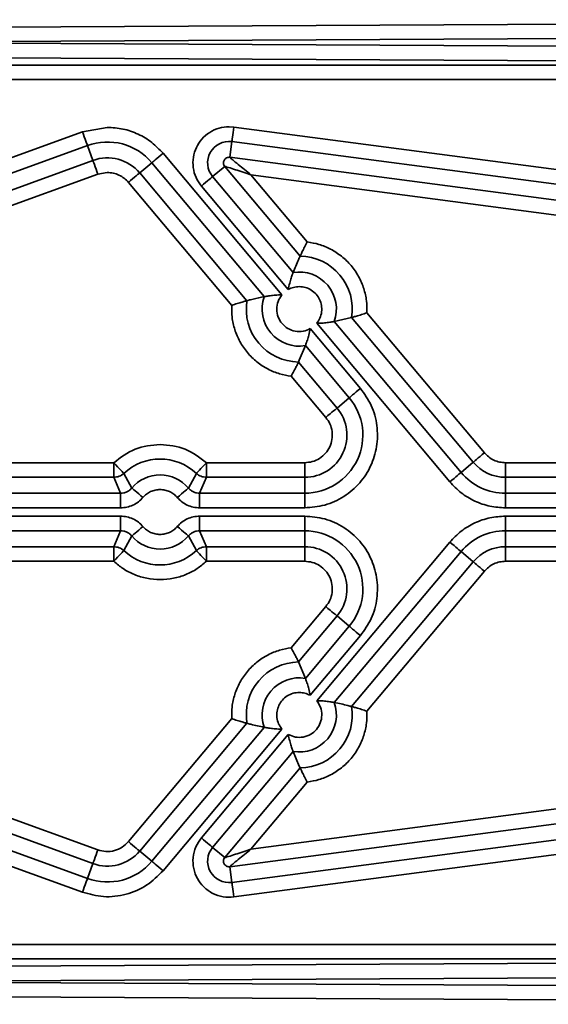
# Model space of a CAD drawing. Header units: millimetres. Extents: x 5 to 517, y 5 to 292.
# Tile 87 of 98: x 214.47 to 221.68, y 234.65 to 248.1. Entities that reach past the tile are written whole.
import ezdxf

# ---------------------------------------------------------------- set-up
doc = ezdxf.new("R2010")
doc.units = ezdxf.units.MM

msp = doc.modelspace()

# ---------------------------------------------------------------- linework, layer by layer
at = {"color": 7, "linetype": 'Continuous', "lineweight": 35}
for p, q in [((233.3227, 248.0989), (210.9679, 247.9822)), ((212.1034, 247.7883), (233.2942, 247.8989)), ((233.2942, 247.6777), (212.1034, 247.7883)), ((232.9012, 247.4797), (212.0738, 247.5884)), ((232.9012, 247.4797), (206.5054, 247.4797)), ((210.7015, 247.2799), (228.7175, 247.2799)), ((215.6639, 246.628), (215.3243, 246.5681)), ((217.3905, 246.632), (217.3261, 246.6362)), ((228.0142, 245.2334), (217.3905, 246.632)), ((215.3243, 246.5681), (211.7474, 245.2662)), ((211.8157, 245.0784), (215.3926, 246.3803)), ((215.4668, 246.1764), (215.3926, 246.3803)), ((217.3644, 246.4339), (217.3361, 246.2187)), ((217.3644, 246.4339), (227.9882, 245.0352)), ((211.977, 244.9062), (215.4668, 246.1764)), ((218.0472, 244.3397), (216.4247, 246.2732)), ((217.3361, 246.2187), (217.3261, 246.2193)), ((217.3361, 246.2187), (227.868, 244.8322)), ((216.2716, 246.1448), (216.1054, 246.0053)), ((216.2716, 246.1448), (217.8071, 244.3149)), ((217.2677, 246.0941), (217.1015, 245.9546)), ((218.2958, 244.8689), (217.2677, 246.0941)), ((215.5352, 245.9886), (212.0454, 244.7184)), ((215.6639, 246.0112), (215.5352, 245.9886)), ((216.1054, 246.0053), (217.57, 244.2599)), ((218.2004, 244.6449), (217.1015, 245.9546)), ((227.8419, 244.634), (217.6251, 245.9791)), ((217.6251, 245.9791), (218.3944, 245.0623)), ((217.3624, 244.1963), (215.9523, 245.8768)), ((216.9484, 245.8261), (218.1343, 244.4128)), ((218.9992, 244.0306), (218.7621, 243.9756)), ((220.6589, 242.0526), (218.9992, 244.0306)), ((219.2068, 244.0941), (220.812, 242.1811)), ((218.522, 243.9508), (220.3396, 241.7846)), ((220.4927, 241.9131), (218.7621, 243.9756)), ((219.1198, 243.0614), (218.4348, 243.8777)), ((218.3687, 243.6455), (218.2846, 243.4454)), ((218.3687, 243.6455), (218.9667, 242.9329)), ((218.2734, 243.4216), (218.2846, 243.4454)), ((218.2734, 243.4216), (218.8004, 242.7934)), ((218.6473, 242.6649), (218.1747, 243.2282)), ((218.8004, 242.7934), (218.9667, 242.9329)), ((212.5165, 242.0466), (215.7527, 242.0466)), ((215.7527, 242.0466), (215.7527, 241.8467)), ((217.0165, 241.8467), (217.0165, 242.0466)), ((217.0165, 242.0466), (218.359, 242.0466)), ((218.359, 241.8467), (218.359, 242.0466)), ((220.4927, 241.9131), (220.6589, 242.0526)), ((221.1004, 241.8467), (221.1004, 242.0466)), ((221.1004, 242.0466), (222.5027, 242.0466)), ((215.8894, 241.9008), (215.9978, 241.7005)), ((216.7713, 241.7005), (216.8797, 241.9008)), ((215.7527, 241.8467), (212.5165, 241.8467)), ((215.8453, 241.6297), (215.7527, 241.8467)), ((217.0165, 241.8467), (216.9238, 241.6297)), ((218.359, 241.8467), (217.0165, 241.8467)), ((218.359, 241.6297), (218.359, 241.8467)), ((222.5027, 241.8467), (221.1004, 241.8467)), ((221.1004, 241.8467), (221.1004, 241.6297)), ((215.8453, 241.6297), (212.4238, 241.6297)), ((215.8453, 241.6297), (215.8453, 241.4299)), ((216.9238, 241.6297), (216.9238, 241.4299)), ((218.359, 241.6297), (216.9238, 241.6297)), ((218.359, 241.6297), (218.359, 241.4299)), ((222.5953, 241.6297), (221.1004, 241.6297)), ((221.1004, 241.6297), (221.1004, 241.4299)), ((212.4238, 241.4299), (215.8453, 241.4299)), ((216.9238, 241.4299), (218.359, 241.4299)), ((221.1004, 241.4299), (222.5953, 241.4299)), ((215.8453, 241.3161), (212.4238, 241.3161)), ((215.8453, 241.1163), (215.8453, 241.3161)), ((218.359, 241.3161), (216.9238, 241.3161)), ((216.9238, 241.1163), (216.9238, 241.3161)), ((218.359, 241.1163), (218.359, 241.3161)), ((222.833, 241.3161), (221.1004, 241.3161)), ((221.1004, 241.1163), (221.1004, 241.3161)), ((212.4238, 241.1163), (215.8453, 241.1163)), ((215.7527, 240.8993), (215.8453, 241.1163)), ((216.9238, 241.1163), (218.359, 241.1163)), ((216.9238, 241.1163), (217.0165, 240.8993)), ((218.359, 240.8993), (218.359, 241.1163)), ((221.1004, 241.1163), (222.6977, 241.1163)), ((221.1004, 241.1163), (221.1004, 240.8993)), ((215.9978, 241.0455), (215.8894, 240.8452)), ((216.8797, 240.8452), (216.7713, 241.0455)), ((220.3396, 240.9614), (218.522, 238.7952)), ((212.5165, 240.8993), (215.7527, 240.8993)), ((215.7527, 240.8993), (215.7527, 240.6994)), ((217.0165, 240.8993), (218.359, 240.8993)), ((217.0165, 240.6994), (217.0165, 240.8993)), ((218.359, 240.8993), (218.359, 240.6994)), ((218.7621, 238.7704), (220.4927, 240.8329)), ((220.6589, 240.6934), (220.4927, 240.8329)), ((221.1004, 240.8993), (222.5874, 240.8993)), ((221.1004, 240.8993), (221.1004, 240.6994)), ((215.7527, 240.6994), (212.5165, 240.6994)), ((218.359, 240.6994), (217.0165, 240.6994)), ((218.9992, 238.7154), (220.6589, 240.6934)), ((222.5027, 240.6994), (221.1004, 240.6994)), ((220.812, 240.5649), (219.2068, 238.6519)), ((218.1747, 239.5178), (218.6473, 240.0811)), ((218.8004, 239.9526), (218.2734, 239.3244)), ((218.9667, 239.8131), (218.8004, 239.9526)), ((218.9667, 239.8131), (218.3687, 239.1005)), ((218.4348, 238.8683), (219.1198, 239.6846)), ((218.2734, 239.3244), (218.3687, 239.1005)), ((215.9523, 236.8692), (217.3624, 238.5497)), ((217.57, 238.4862), (216.1054, 236.7407)), ((217.8071, 238.4311), (216.2716, 236.6012)), ((216.4247, 236.4728), (218.0472, 238.4063)), ((218.1343, 238.3332), (216.9484, 236.9199)), ((217.1015, 236.7914), (218.2004, 238.1011)), ((217.6251, 236.7669), (227.8419, 238.112)), ((218.2846, 237.9009), (218.2004, 238.1011)), ((212.0454, 238.0276), (215.5352, 236.7574)), ((215.4668, 236.5696), (211.977, 237.8398)), ((217.2677, 236.6519), (218.2958, 237.8771)), ((227.868, 237.9138), (217.3361, 236.5273)), ((218.2958, 237.8771), (218.2846, 237.9009)), ((227.9882, 237.7108), (217.3644, 236.3121)), ((215.3926, 236.3657), (211.8157, 237.6676)), ((218.3944, 237.6837), (217.6251, 236.7669)), ((211.7474, 237.4798), (215.3243, 236.1779)), ((217.3905, 236.114), (228.0142, 237.5126)), ((217.1015, 236.7914), (217.2677, 236.6519)), ((216.1054, 236.7407), (216.2716, 236.6012)), ((215.3926, 236.3657), (215.4668, 236.5696)), ((217.3361, 236.5273), (217.3644, 236.3121)), ((228.7175, 235.4661), (210.7015, 235.4661)), ((232.9012, 235.2663), (206.5054, 235.2663)), ((212.0738, 235.1576), (232.9012, 235.2663)), ((233.2942, 235.0683), (212.1034, 234.9577)), ((233.2942, 234.8471), (212.1034, 234.9577)), ((210.9679, 234.7638), (233.3227, 234.6471))]:
    msp.add_line(p, q, dxfattribs=at)
at = {"color": 7, "linetype": 'Continuous', "lineweight": 35, "flags": 128}
for points in [[(217.3905, 246.632), (217.3855, 246.5942), (217.3807, 246.5577), (217.3763, 246.524), (217.3724, 246.4943), (217.3691, 246.4696), (217.3666, 246.4509), (217.3651, 246.4388), (217.3644, 246.4339)], [(215.3926, 246.3803), (215.3909, 246.385), (215.3867, 246.3964), (215.3803, 246.4142), (215.3718, 246.4376), (215.3615, 246.4657), (215.3499, 246.4977), (215.3373, 246.5322), (215.3243, 246.5681)], [(215.4668, 246.1764), (215.4685, 246.1717), (215.4727, 246.1602), (215.4792, 246.1425), (215.4877, 246.1191), (215.4979, 246.0909), (215.5096, 246.059), (215.5221, 246.0244), (215.5352, 245.9886)], [(216.2716, 246.1448), (216.2754, 246.148), (216.2848, 246.1558), (216.2992, 246.1679), (216.3183, 246.1839), (216.3413, 246.2032), (216.3673, 246.2251), (216.3955, 246.2487), (216.4247, 246.2732)], [(216.1054, 246.0053), (216.1015, 246.0021), (216.0922, 245.9942), (216.0778, 245.9821), (216.0587, 245.9661), (216.0357, 245.9468), (216.0096, 245.925), (215.9815, 245.9013), (215.9523, 245.8768)], [(217.1015, 245.9546), (217.0976, 245.9514), (217.0883, 245.9436), (217.0739, 245.9314), (217.0548, 245.9154), (217.0318, 245.8961), (217.0057, 245.8743), (216.9776, 245.8506), (216.9484, 245.8261)], [(218.9667, 242.9329), (218.9705, 242.9361), (218.9798, 242.9439), (218.9943, 242.9561), (219.0134, 242.9721), (219.0363, 242.9914), (219.0624, 243.0132), (219.0906, 243.0368), (219.1198, 243.0614)], [(218.8004, 242.7934), (218.7966, 242.7902), (218.7873, 242.7824), (218.7728, 242.7702), (218.7538, 242.7542), (218.7308, 242.735), (218.7047, 242.7131), (218.6766, 242.6895), (218.6473, 242.6649)], [(220.6589, 242.0526), (220.6627, 242.0558), (220.6721, 242.0636), (220.6865, 242.0758), (220.7056, 242.0918), (220.7286, 242.111), (220.7546, 242.1329), (220.7828, 242.1565), (220.812, 242.1811)], [(215.8894, 241.9008), (215.886, 241.9045), (215.8777, 241.9134), (215.8647, 241.9271), (215.8477, 241.9453), (215.8272, 241.9672), (215.8039, 241.992), (215.7788, 242.0188), (215.7527, 242.0466)], [(217.0165, 242.0466), (216.9904, 242.0188), (216.9652, 241.992), (216.9419, 241.9672), (216.9214, 241.9453), (216.9044, 241.9271), (216.8915, 241.9134), (216.8831, 241.9045), (216.8797, 241.9008)], [(220.4927, 241.9131), (220.4889, 241.9099), (220.4795, 241.9021), (220.4651, 241.8899), (220.446, 241.8739), (220.423, 241.8546), (220.397, 241.8328), (220.3688, 241.8092), (220.3396, 241.7846)], [(215.9978, 241.7005), (216.0017, 241.6972), (216.0109, 241.6894), (216.0253, 241.6772), (216.0443, 241.6611), (216.0672, 241.6417), (216.0932, 241.6197), (216.1213, 241.596), (216.1504, 241.5713)], [(216.7713, 241.7005), (216.7675, 241.6972), (216.7582, 241.6894), (216.7438, 241.6772), (216.7248, 241.6611), (216.7019, 241.6417), (216.6759, 241.6197), (216.6479, 241.596), (216.6187, 241.5713)], [(215.9978, 241.0455), (216.0017, 241.0488), (216.0109, 241.0566), (216.0253, 241.0688), (216.0443, 241.0849), (216.0672, 241.1043), (216.0932, 241.1263), (216.1213, 241.15), (216.1504, 241.1747)], [(216.6187, 241.1747), (216.6479, 241.15), (216.6759, 241.1263), (216.7019, 241.1043), (216.7248, 241.0849), (216.7438, 241.0688), (216.7582, 241.0566), (216.7675, 241.0488), (216.7713, 241.0455)], [(220.4927, 240.8329), (220.4889, 240.8361), (220.4795, 240.8439), (220.4651, 240.8561), (220.446, 240.8721), (220.423, 240.8914), (220.397, 240.9132), (220.3688, 240.9368), (220.3396, 240.9614)], [(215.7527, 240.6994), (215.7788, 240.7272), (215.8039, 240.754), (215.8272, 240.7788), (215.8477, 240.8007), (215.8647, 240.8189), (215.8777, 240.8326), (215.886, 240.8415), (215.8894, 240.8452)], [(216.8797, 240.8452), (216.8831, 240.8415), (216.8915, 240.8326), (216.9044, 240.8189), (216.9214, 240.8007), (216.9419, 240.7788), (216.9652, 240.754), (216.9904, 240.7272), (217.0165, 240.6994)], [(220.6589, 240.6934), (220.6627, 240.6902), (220.6721, 240.6824), (220.6865, 240.6702), (220.7056, 240.6542), (220.7286, 240.635), (220.7546, 240.6131), (220.7828, 240.5895), (220.812, 240.5649)], [(218.8004, 239.9526), (218.7966, 239.9558), (218.7873, 239.9636), (218.7728, 239.9758), (218.7538, 239.9918), (218.7308, 240.011), (218.7047, 240.0329), (218.6766, 240.0565), (218.6473, 240.0811)], [(218.9667, 239.8131), (218.9705, 239.8099), (218.9798, 239.8021), (218.9943, 239.7899), (219.0134, 239.7739), (219.0363, 239.7546), (219.0624, 239.7328), (219.0906, 239.7092), (219.1198, 239.6846)], [(216.9484, 236.9199), (216.9776, 236.8954), (217.0057, 236.8717), (217.0318, 236.8499), (217.0548, 236.8306), (217.0739, 236.8146), (217.0883, 236.8024), (217.0976, 236.7946), (217.1015, 236.7914)], [(215.4668, 236.5696), (215.4685, 236.5743), (215.4727, 236.5858), (215.4792, 236.6035), (215.4877, 236.6269), (215.4979, 236.6551), (215.5096, 236.687), (215.5221, 236.7216), (215.5352, 236.7574)], [(216.1054, 236.7407), (216.1015, 236.7439), (216.0922, 236.7518), (216.0778, 236.7639), (216.0587, 236.7799), (216.0357, 236.7992), (216.0096, 236.821), (215.9815, 236.8447), (215.9523, 236.8692)], [(216.2716, 236.6012), (216.2754, 236.598), (216.2848, 236.5902), (216.2992, 236.5781), (216.3183, 236.5621), (216.3413, 236.5428), (216.3673, 236.5209), (216.3955, 236.4973), (216.4247, 236.4728)], [(215.3926, 236.3657), (215.3909, 236.361), (215.3867, 236.3496), (215.3803, 236.3318), (215.3718, 236.3084), (215.3615, 236.2803), (215.3499, 236.2483), (215.3373, 236.2138), (215.3243, 236.1779)], [(217.3644, 236.3121), (217.3651, 236.3072), (217.3666, 236.2951), (217.3691, 236.2764), (217.3724, 236.2517), (217.3763, 236.222), (217.3807, 236.1883), (217.3855, 236.1518), (217.3905, 236.114)]]:
    msp.add_lwpolyline(points, dxfattribs=at)
at = {"color": 7, "linetype": 'Continuous', "lineweight": 35}
for centre, radius, start, end in [((215.6639, 245.6349), 0.7933, 40, 110), ((217.3261, 246.1431), 0.2933, 82.5, 220), ((215.6639, 245.6349), 0.5763, 40, 110), ((218.2846, 244.1452), 0.7237, 350.88709, 89.11291), ((218.2846, 244.1452), 0.5067, 340.44099, 99.55901), ((218.2846, 244.1452), 0.5067, 160.44099, 279.55901), ((218.2846, 244.1452), 0.7237, 170.88709, 269.11291), ((218.359, 242.423), 0.7933, 270, 40), ((218.359, 242.423), 0.5763, 270, 40), ((216.3846, 241.373), 0.7237, 46.82979, 133.17021), ((221.1004, 242.423), 0.5763, 220, 270), ((216.3846, 241.373), 0.5067, 40.25588, 139.74412), ((221.1004, 242.423), 0.7933, 220, 270), ((218.359, 240.323), 0.7933, 320, 90), ((221.1004, 240.323), 0.7933, 90, 140), ((216.3846, 241.373), 0.5067, 220.25588, 319.74412), ((216.3846, 241.373), 0.7237, 226.82979, 313.17021), ((218.359, 240.323), 0.5763, 320, 90), ((221.1004, 240.323), 0.5763, 90, 140), ((218.2846, 238.6008), 0.7237, 90.88709, 189.11291), ((218.2846, 238.6008), 0.5067, 80.44099, 199.55901), ((218.2846, 238.6008), 0.5067, 260.44099, 19.55901), ((218.2846, 238.6008), 0.7237, 270.88709, 9.11291), ((217.3261, 236.6029), 0.2933, 140, 277.5), ((215.6639, 237.1111), 0.5763, 250, 320), ((215.6639, 237.1111), 0.7933, 250, 320)]:
    msp.add_arc(centre, radius, start, end, dxfattribs=at)
for points, knots in [([(216.4247, 246.2732), (216.3754, 246.3251), (216.2757, 246.43), (216.0866, 246.5414), (215.8798, 246.6146), (215.7353, 246.6236), (215.6639, 246.628)], [0, 0, 0, 0, 0.2470032, 0.5000003, 0.7529975, 1, 1, 1, 1]), ([(217.3261, 246.6362), (217.2805, 246.6325), (217.1872, 246.625), (217.0574, 246.5644), (216.9497, 246.472), (216.8734, 246.3542), (216.8322, 246.2201), (216.8307, 246.0781), (216.8677, 245.9397), (216.9218, 245.8635), (216.9484, 245.8261)], [0, 0, 0, 0, 0.1224523, 0.2499988, 0.3775438, 0.499999, 0.6224503, 0.7499975, 0.8775464, 1, 1, 1, 1]), ([(217.3261, 246.2193), (217.3184, 246.2186), (217.3032, 246.2172), (217.2831, 246.2071), (217.2674, 246.1929), (217.2565, 246.1759), (217.2503, 246.1566), (217.2494, 246.1356), (217.2544, 246.1134), (217.2632, 246.1007), (217.2677, 246.0941)], [0, 0, 0, 0, 0.13492611, 0.26305185, 0.38443501, 0.49917783, 0.6112918, 0.73207544, 0.86161915, 1, 1, 1, 1]), ([(217.6251, 245.9791), (217.5659, 246.0272), (217.4767, 246.0996), (217.3827, 246.1772), (217.3485, 246.2066), (217.3375, 246.2166), (217.3365, 246.218), (217.3361, 246.2187)], [0, 0, 0, 0, 0.4991296, 0.750293, 0.8850765, 0.9441006, 1, 1, 1, 1]), ([(217.2677, 246.0941), (217.2685, 246.0941), (217.2702, 246.094), (217.2846, 246.0902), (217.3278, 246.0771), (217.4438, 246.0395), (217.5527, 246.0032), (217.6251, 245.9791)], [0, 0, 0, 0, 0.0558959, 0.1149235, 0.2497043, 0.5008763, 1, 1, 1, 1]), ([(215.9523, 245.8768), (215.9336, 245.8964), (215.8958, 245.9362), (215.8241, 245.9784), (215.7457, 246.0062), (215.691, 246.0096), (215.6639, 246.0112)], [0, 0, 0, 0, 0.2470011, 0.4999988, 0.753007, 1, 1, 1, 1]), ([(218.2958, 244.8689), (218.2963, 244.8701), (218.2975, 244.8726), (218.306, 244.8902), (218.3246, 244.9285), (218.3566, 244.9916), (218.3818, 245.0387), (218.3944, 245.0623)], [0, 0, 0, 0, 0.123323, 0.2506909, 0.500053, 0.7495857, 1, 1, 1, 1]), ([(218.3944, 245.0623), (218.448, 245.0531), (218.5583, 245.0341), (218.7172, 244.9671), (218.8667, 244.87), (218.9967, 244.7427), (219.0994, 244.5926), (219.1691, 244.4286), (219.2074, 244.2604), (219.207, 244.1486), (219.2068, 244.0941)], [0, 0, 0, 0, 0.1171941, 0.2408341, 0.3691736, 0.499999, 0.6308266, 0.7591671, 0.8828047, 1, 1, 1, 1]), ([(218.2958, 244.8689), (218.2881, 244.8527), (218.2541, 244.7807), (218.2239, 244.7042), (218.2004, 244.6449)], [0, 0, 0, 0, 0.22491105, 1, 1, 1, 1]), ([(218.1343, 244.4128), (218.1405, 244.4422), (218.1523, 244.4981), (218.1715, 244.5612), (218.1848, 244.6012), (218.1932, 244.625), (218.1989, 244.6407), (218.1999, 244.6435), (218.2004, 244.6449)], [0, 0, 0, 0, 0.2632164, 0.4994096, 0.6314782, 0.7579976, 0.8803346, 1, 1, 1, 1]), ([(218.1343, 244.4128), (218.1581, 244.4242), (218.2056, 244.4469), (218.2583, 244.4504), (218.2846, 244.4521)], [0, 0, 0, 0, 0.4999904, 1, 1, 1, 1]), ([(218.2846, 244.4521), (218.3128, 244.4498), (218.3705, 244.4452), (218.451, 244.4078), (218.5179, 244.3509), (218.5654, 244.2782), (218.5915, 244.1954), (218.5931, 244.1075), (218.5711, 244.0217), (218.5381, 243.9741), (218.522, 243.9508)], [0, 0, 0, 0, 0.1224817, 0.2499995, 0.3775254, 0.5000027, 0.6224835, 0.7500012, 0.8775232, 1, 1, 1, 1]), ([(217.8071, 244.3149), (217.7942, 244.3125), (217.7299, 244.3005), (217.6511, 244.2819), (217.5863, 244.2643), (217.57, 244.2599)], [0, 0, 0, 0, 0.1574765, 0.7873831, 1, 1, 1, 1]), ([(218.0472, 244.3397), (218.0171, 244.3387), (217.9601, 244.3368), (217.8945, 244.3288), (217.8528, 244.3226), (217.828, 244.3185), (217.8115, 244.3157), (217.8085, 244.3151), (217.8071, 244.3149)], [0, 0, 0, 0, 0.2632237, 0.499413, 0.6314874, 0.7580062, 0.8803412, 1, 1, 1, 1]), ([(218.4348, 243.8777), (218.4033, 243.8638), (218.3382, 243.8352), (218.2281, 243.8373), (218.1262, 243.8751), (218.0451, 243.9443), (217.991, 244.0362), (217.9715, 244.1431), (217.9886, 244.2519), (218.028, 244.311), (218.0472, 244.3397)], [0, 0, 0, 0, 0.1211832, 0.2500018, 0.3788184, 0.5000015, 0.6211813, 0.7499999, 0.8788191, 1, 1, 1, 1]), ([(218.1747, 243.2282), (218.1211, 243.2374), (218.0108, 243.2564), (217.8519, 243.3233), (217.7024, 243.4205), (217.5725, 243.5477), (217.4697, 243.6978), (217.4, 243.8618), (217.3617, 244.03), (217.3621, 244.1419), (217.3624, 244.1963)], [0, 0, 0, 0, 0.11719809, 0.24083655, 0.36917532, 0.50000149, 0.63082663, 0.75916632, 0.88280533, 1, 1, 1, 1]), ([(217.3624, 244.1963), (217.3878, 244.2046), (217.4386, 244.2213), (217.5062, 244.2418), (217.5471, 244.2535), (217.566, 244.2588), (217.5687, 244.2595), (217.57, 244.2599)], [0, 0, 0, 0, 0.2504187, 0.4999547, 0.749312, 0.8766885, 1, 1, 1, 1]), ([(218.9992, 244.0306), (219.0005, 244.031), (219.0031, 244.0317), (219.022, 244.037), (219.0629, 244.0487), (219.1306, 244.0692), (219.1813, 244.0858), (219.2068, 244.0941)], [0, 0, 0, 0, 0.1233147, 0.2506921, 0.5000417, 0.7495795, 1, 1, 1, 1]), ([(218.7621, 243.9756), (218.7606, 243.9753), (218.7576, 243.9748), (218.7412, 243.9719), (218.7163, 243.9678), (218.6746, 243.9617), (218.6091, 243.9537), (218.552, 243.9518), (218.522, 243.9508)], [0, 0, 0, 0, 0.1196606, 0.2419977, 0.3685195, 0.5005961, 0.7367895, 1, 1, 1, 1]), ([(218.3687, 243.6455), (218.3692, 243.6469), (218.3703, 243.6497), (218.3759, 243.6655), (218.3843, 243.6892), (218.3976, 243.7293), (218.4168, 243.7924), (218.4286, 243.8482), (218.4348, 243.8777)], [0, 0, 0, 0, 0.1196656, 0.2419996, 0.368524, 0.5005867, 0.7367878, 1, 1, 1, 1]), ([(218.2734, 243.4216), (218.2728, 243.4204), (218.2716, 243.4179), (218.2631, 243.4002), (218.2445, 243.3619), (218.2125, 243.2989), (218.1873, 243.2518), (218.1747, 243.2282)], [0, 0, 0, 0, 0.12332226, 0.2506936, 0.50005149, 0.74958518, 1, 1, 1, 1]), ([(218.359, 241.4299), (218.451, 241.4373), (218.6387, 241.4525), (218.9001, 241.5746), (219.1171, 241.7606), (219.2707, 241.9979), (219.3537, 242.268), (219.3567, 242.5538), (219.2822, 242.8326), (219.1732, 242.9862), (219.1198, 243.0614)], [0, 0, 0, 0, 0.1224531, 0.250001, 0.3775488, 0.5000007, 0.6224528, 0.7499996, 0.8775487, 1, 1, 1, 1]), ([(218.359, 242.0466), (218.3938, 242.0494), (218.465, 242.0552), (218.5641, 242.1015), (218.6463, 242.172), (218.7045, 242.2619), (218.736, 242.3643), (218.7371, 242.4726), (218.7089, 242.5782), (218.6676, 242.6364), (218.6473, 242.6649)], [0, 0, 0, 0, 0.1224508, 0.25, 0.3775478, 0.5000036, 0.6224525, 0.7500002, 0.87755, 1, 1, 1, 1]), ([(215.7527, 242.0466), (215.8461, 242.1184), (216.0329, 242.262), (216.2673, 242.2851), (216.3846, 242.2966)], [0, 0, 0, 0, 0.5000007, 1, 1, 1, 1]), ([(216.3846, 242.2966), (216.5018, 242.2851), (216.7363, 242.262), (216.9231, 242.1184), (217.0165, 242.0466)], [0, 0, 0, 0, 0.5000029, 1, 1, 1, 1]), ([(220.812, 242.1811), (220.8307, 242.1614), (220.8685, 242.1217), (220.9402, 242.0795), (221.0185, 242.0517), (221.0733, 242.0483), (221.1004, 242.0466)], [0, 0, 0, 0, 0.2470006, 0.5000026, 0.7530075, 1, 1, 1, 1]), ([(215.8894, 241.9008), (215.8692, 241.8853), (215.8288, 241.8543), (215.778, 241.8492), (215.7527, 241.8467)], [0, 0, 0, 0, 0.4999769, 1, 1, 1, 1]), ([(217.0165, 241.8467), (216.9911, 241.8492), (216.9404, 241.8543), (216.8999, 241.8853), (216.8797, 241.9008)], [0, 0, 0, 0, 0.50000358, 1, 1, 1, 1]), ([(220.3396, 241.7846), (220.3889, 241.7328), (220.4886, 241.6279), (220.6777, 241.5165), (220.8845, 241.4433), (221.029, 241.4343), (221.1004, 241.4299)], [0, 0, 0, 0, 0.24700079, 0.4999996, 0.75299791, 1, 1, 1, 1]), ([(215.9978, 241.7005), (215.9878, 241.69), (215.9677, 241.6691), (215.9299, 241.647), (215.8887, 241.6324), (215.8598, 241.6306), (215.8453, 241.6297)], [0, 0, 0, 0, 0.2498185, 0.5003828, 0.7498698, 1, 1, 1, 1]), ([(216.1504, 241.5713), (216.1656, 241.5872), (216.1964, 241.6193), (216.2546, 241.6534), (216.3182, 241.6758), (216.3626, 241.6785), (216.3846, 241.6799)], [0, 0, 0, 0, 0.2470293, 0.5000109, 0.7529651, 1, 1, 1, 1]), ([(216.3846, 241.6799), (216.4065, 241.6785), (216.4509, 241.6758), (216.5145, 241.6534), (216.5727, 241.6193), (216.6035, 241.5872), (216.6187, 241.5713)], [0, 0, 0, 0, 0.2470349, 0.4999891, 0.7529707, 1, 1, 1, 1]), ([(216.9238, 241.6297), (216.9094, 241.6306), (216.8804, 241.6324), (216.8392, 241.647), (216.8014, 241.6691), (216.7813, 241.69), (216.7713, 241.7005)], [0, 0, 0, 0, 0.2498151, 0.5003799, 0.7498645, 1, 1, 1, 1]), ([(215.8453, 241.4299), (215.8744, 241.4317), (215.9323, 241.4353), (216.0148, 241.4646), (216.0902, 241.5086), (216.1303, 241.5504), (216.1504, 241.5713)], [0, 0, 0, 0, 0.251277, 0.5003919, 0.7506053, 1, 1, 1, 1]), ([(216.6187, 241.5713), (216.6389, 241.5503), (216.6791, 241.5084), (216.7548, 241.4643), (216.8371, 241.4353), (216.895, 241.4317), (216.9238, 241.4299)], [0, 0, 0, 0, 0.2512742, 0.5003833, 0.7505962, 1, 1, 1, 1]), ([(216.1504, 241.1747), (216.1302, 241.1957), (216.09, 241.2376), (216.0143, 241.2817), (215.932, 241.3107), (215.8742, 241.3143), (215.8453, 241.3161)], [0, 0, 0, 0, 0.2512872, 0.5003822, 0.7505956, 1, 1, 1, 1]), ([(216.9238, 241.3161), (216.8947, 241.3143), (216.8368, 241.3107), (216.7543, 241.2814), (216.6789, 241.2374), (216.6388, 241.1956), (216.6187, 241.1747)], [0, 0, 0, 0, 0.251277, 0.5003919, 0.7506053, 1, 1, 1, 1]), ([(219.1198, 239.6846), (219.1732, 239.7598), (219.2822, 239.9134), (219.3567, 240.1922), (219.3537, 240.478), (219.2707, 240.7481), (219.1171, 240.9854), (218.9001, 241.1714), (218.6387, 241.2935), (218.451, 241.3087), (218.359, 241.3161)], [0, 0, 0, 0, 0.1224535, 0.2500011, 0.3775478, 0.4999998, 0.6224516, 0.7499993, 0.877547, 1, 1, 1, 1]), ([(221.1004, 241.3161), (221.029, 241.3117), (220.8845, 241.3027), (220.6777, 241.2295), (220.4886, 241.1181), (220.3889, 241.0132), (220.3396, 240.9614)], [0, 0, 0, 0, 0.2470018, 0.4999998, 0.7529947, 1, 1, 1, 1]), ([(215.8453, 241.1163), (215.8598, 241.1154), (215.8887, 241.1136), (215.93, 241.099), (215.9677, 241.0769), (215.9878, 241.056), (215.9978, 241.0455)], [0, 0, 0, 0, 0.2498151, 0.5003799, 0.7498645, 1, 1, 1, 1]), ([(216.6187, 241.1747), (216.6035, 241.1588), (216.5727, 241.1267), (216.5145, 241.0925), (216.4509, 241.0709), (216.3846, 241.0638), (216.3182, 241.0709), (216.2546, 241.0925), (216.1964, 241.1267), (216.1656, 241.1588), (216.1504, 241.1747)], [0, 0, 0, 0, 0.1235152, 0.2500066, 0.3764808, 0.5, 0.6235192, 0.7499934, 0.8764848, 1, 1, 1, 1]), ([(216.7713, 241.0455), (216.7813, 241.056), (216.8014, 241.0769), (216.8392, 241.099), (216.8804, 241.1136), (216.9094, 241.1154), (216.9238, 241.1163)], [0, 0, 0, 0, 0.2498185, 0.5003828, 0.7498698, 1, 1, 1, 1]), ([(215.7527, 240.8993), (215.778, 240.8968), (215.8288, 240.8917), (215.8692, 240.8607), (215.8894, 240.8452)], [0, 0, 0, 0, 0.5000087, 1, 1, 1, 1]), ([(216.8797, 240.8452), (216.8999, 240.8607), (216.9404, 240.8917), (216.9911, 240.8968), (217.0165, 240.8993)], [0, 0, 0, 0, 0.5000108, 1, 1, 1, 1]), ([(217.0165, 240.6994), (216.9749, 240.6642), (216.8895, 240.592), (216.736, 240.5133), (216.5656, 240.4612), (216.3846, 240.4434), (216.2035, 240.4612), (216.0331, 240.5133), (215.8796, 240.592), (215.7942, 240.6642), (215.7527, 240.6994)], [0, 0, 0, 0, 0.1171921, 0.2408293, 0.3691695, 0.4999983, 0.6308271, 0.7591673, 0.8828045, 1, 1, 1, 1]), ([(218.6473, 240.0811), (218.6676, 240.1096), (218.7089, 240.1678), (218.7371, 240.2734), (218.736, 240.3817), (218.7045, 240.4841), (218.6463, 240.574), (218.5641, 240.6445), (218.465, 240.6908), (218.3938, 240.6966), (218.359, 240.6994)], [0, 0, 0, 0, 0.12245, 0.2499998, 0.3775441, 0.4999963, 0.6224521, 0.75, 0.8775492, 1, 1, 1, 1]), ([(221.1004, 240.6994), (221.0733, 240.6977), (221.0185, 240.6943), (220.9402, 240.6665), (220.8685, 240.6243), (220.8307, 240.5846), (220.812, 240.5649)], [0, 0, 0, 0, 0.2469925, 0.4999974, 0.7529994, 1, 1, 1, 1]), ([(217.3624, 238.5497), (217.3621, 238.6041), (217.3617, 238.716), (217.4, 238.8842), (217.4697, 239.0482), (217.5725, 239.1983), (217.7024, 239.3255), (217.8519, 239.4227), (218.0108, 239.4896), (218.1211, 239.5086), (218.1747, 239.5178)], [0, 0, 0, 0, 0.1171968, 0.2408315, 0.3691712, 0.499998, 0.6308241, 0.759164, 0.8828024, 1, 1, 1, 1]), ([(218.2734, 239.3244), (218.2728, 239.3256), (218.2716, 239.3281), (218.2631, 239.3458), (218.2445, 239.3841), (218.2125, 239.4471), (218.1873, 239.4942), (218.1747, 239.5178)], [0, 0, 0, 0, 0.1233149, 0.2506926, 0.500057, 0.749592, 1, 1, 1, 1]), ([(218.3687, 239.1005), (218.3692, 239.0991), (218.3703, 239.0963), (218.3759, 239.0805), (218.3843, 239.0568), (218.3976, 239.0167), (218.4168, 238.9536), (218.4286, 238.8978), (218.4348, 238.8683)], [0, 0, 0, 0, 0.11966093, 0.24199155, 0.3685156, 0.50058088, 0.73677938, 1, 1, 1, 1]), ([(218.0472, 238.4063), (218.031, 238.4296), (217.998, 238.4772), (217.976, 238.5631), (217.9776, 238.6509), (218.0037, 238.7338), (218.0513, 238.8064), (218.1182, 238.8634), (218.1986, 238.9007), (218.2563, 238.9054), (218.2846, 238.9076)], [0, 0, 0, 0, 0.1224814, 0.2500037, 0.3775217, 0.499996, 0.6224818, 0.7500013, 0.8775175, 1, 1, 1, 1]), ([(218.2846, 238.9076), (218.3109, 238.9059), (218.3635, 238.9025), (218.4111, 238.8797), (218.4348, 238.8683)], [0, 0, 0, 0, 0.4999968, 1, 1, 1, 1]), ([(218.522, 238.7952), (218.5411, 238.7666), (218.5806, 238.7074), (218.5977, 238.5986), (218.5781, 238.4918), (218.5241, 238.3998), (218.4429, 238.3306), (218.341, 238.2928), (218.2309, 238.2908), (218.1658, 238.3194), (218.1343, 238.3332)], [0, 0, 0, 0, 0.1211786, 0.2499991, 0.3788225, 0.5000035, 0.6211832, 0.7500024, 0.8788222, 1, 1, 1, 1]), ([(218.7621, 238.7704), (218.7606, 238.7707), (218.7576, 238.7712), (218.7412, 238.7741), (218.7163, 238.7782), (218.6746, 238.7843), (218.6091, 238.7923), (218.552, 238.7942), (218.522, 238.7952)], [0, 0, 0, 0, 0.1196648, 0.2420021, 0.3685227, 0.5005959, 0.7367905, 1, 1, 1, 1]), ([(218.9992, 238.7154), (218.9819, 238.7201), (218.9051, 238.7411), (218.8245, 238.7576), (218.7621, 238.7704)], [0, 0, 0, 0, 0.224911, 1, 1, 1, 1]), ([(219.2068, 238.6519), (219.207, 238.5974), (219.2074, 238.4856), (219.1691, 238.3174), (219.0994, 238.1534), (218.9967, 238.0033), (218.8667, 237.876), (218.7172, 237.7789), (218.5583, 237.7119), (218.448, 237.6929), (218.3944, 237.6837)], [0, 0, 0, 0, 0.1171932, 0.240833, 0.3691734, 0.5000011, 0.6308251, 0.7591658, 0.882805, 1, 1, 1, 1]), ([(218.9992, 238.7154), (219.0005, 238.715), (219.0031, 238.7143), (219.022, 238.709), (219.0629, 238.6973), (219.1306, 238.6768), (219.1813, 238.6602), (219.2068, 238.6519)], [0, 0, 0, 0, 0.1233242, 0.2506928, 0.5000421, 0.7495797, 1, 1, 1, 1]), ([(217.57, 238.4862), (217.5687, 238.4865), (217.566, 238.4872), (217.5472, 238.4925), (217.5062, 238.5042), (217.4386, 238.5247), (217.3878, 238.5414), (217.3624, 238.5497)], [0, 0, 0, 0, 0.1233238, 0.2506839, 0.5000436, 0.7495804, 1, 1, 1, 1]), ([(217.57, 238.4862), (217.5872, 238.4814), (217.6641, 238.4605), (217.7446, 238.4439), (217.8071, 238.4311)], [0, 0, 0, 0, 0.224911, 1, 1, 1, 1]), ([(217.8071, 238.4311), (217.8085, 238.4309), (217.8115, 238.4303), (217.828, 238.4275), (217.8528, 238.4234), (217.8945, 238.4172), (217.9601, 238.4092), (218.0171, 238.4073), (218.0472, 238.4063)], [0, 0, 0, 0, 0.119663, 0.2419983, 0.3685169, 0.5005881, 0.7367773, 1, 1, 1, 1]), ([(218.2004, 238.1011), (218.1999, 238.1025), (218.1989, 238.1053), (218.1932, 238.121), (218.1848, 238.1448), (218.1715, 238.1848), (218.1523, 238.2479), (218.1405, 238.3038), (218.1343, 238.3332)], [0, 0, 0, 0, 0.1196624, 0.2420008, 0.3685265, 0.5005934, 0.7367799, 1, 1, 1, 1]), ([(218.2958, 237.8771), (218.2963, 237.8759), (218.2975, 237.8735), (218.306, 237.8558), (218.3246, 237.8175), (218.3566, 237.7544), (218.3818, 237.7073), (218.3944, 237.6837)], [0, 0, 0, 0, 0.1233102, 0.2506916, 0.5000411, 0.7495716, 1, 1, 1, 1]), ([(216.9484, 236.9199), (216.9205, 236.8803), (216.8636, 236.7994), (216.828, 236.6517), (216.8358, 236.5015), (216.8876, 236.3623), (216.9771, 236.2439), (217.0996, 236.1566), (217.2433, 236.1073), (217.3422, 236.1118), (217.3905, 236.114)], [0, 0, 0, 0, 0.1221445, 0.2499994, 0.3778562, 0.5000009, 0.6221463, 0.7499999, 0.8778592, 1, 1, 1, 1]), ([(215.5352, 236.7574), (215.5715, 236.7477), (215.6458, 236.7277), (215.7628, 236.7423), (215.8713, 236.7881), (215.9257, 236.8426), (215.9523, 236.8692)], [0, 0, 0, 0, 0.2440875, 0.5000093, 0.7559208, 1, 1, 1, 1]), ([(217.6251, 236.7669), (217.5527, 236.7428), (217.4438, 236.7065), (217.3278, 236.6689), (217.2846, 236.6558), (217.2702, 236.652), (217.2685, 236.6519), (217.2677, 236.6519)], [0, 0, 0, 0, 0.4991231, 0.7502931, 0.8850736, 0.9441012, 1, 1, 1, 1]), ([(217.3361, 236.5273), (217.3365, 236.528), (217.3375, 236.5294), (217.3485, 236.5394), (217.3827, 236.5688), (217.4767, 236.6464), (217.5659, 236.7188), (217.6251, 236.7669)], [0, 0, 0, 0, 0.0558987, 0.1149258, 0.2497039, 0.5008707, 1, 1, 1, 1]), ([(217.2677, 236.6519), (217.2629, 236.645), (217.2537, 236.6315), (217.2491, 236.6078), (217.251, 236.5857), (217.2586, 236.5659), (217.2712, 236.5488), (217.2888, 236.5353), (217.3113, 236.5265), (217.3276, 236.527), (217.3361, 236.5273)], [0, 0, 0, 0, 0.13818359, 0.2675162, 0.38810829, 0.49976728, 0.61196675, 0.73266336, 0.86194816, 1, 1, 1, 1]), ([(215.3243, 236.1779), (215.42, 236.1521), (215.6161, 236.0994), (215.9247, 236.1379), (216.2112, 236.2589), (216.3547, 236.4026), (216.4247, 236.4728)], [0, 0, 0, 0, 0.2440773, 0.5000034, 0.7559245, 1, 1, 1, 1])]:
    msp.add_open_spline(points, degree=3, knots=knots, dxfattribs=at)

doc.saveas('drawing.dxf')
